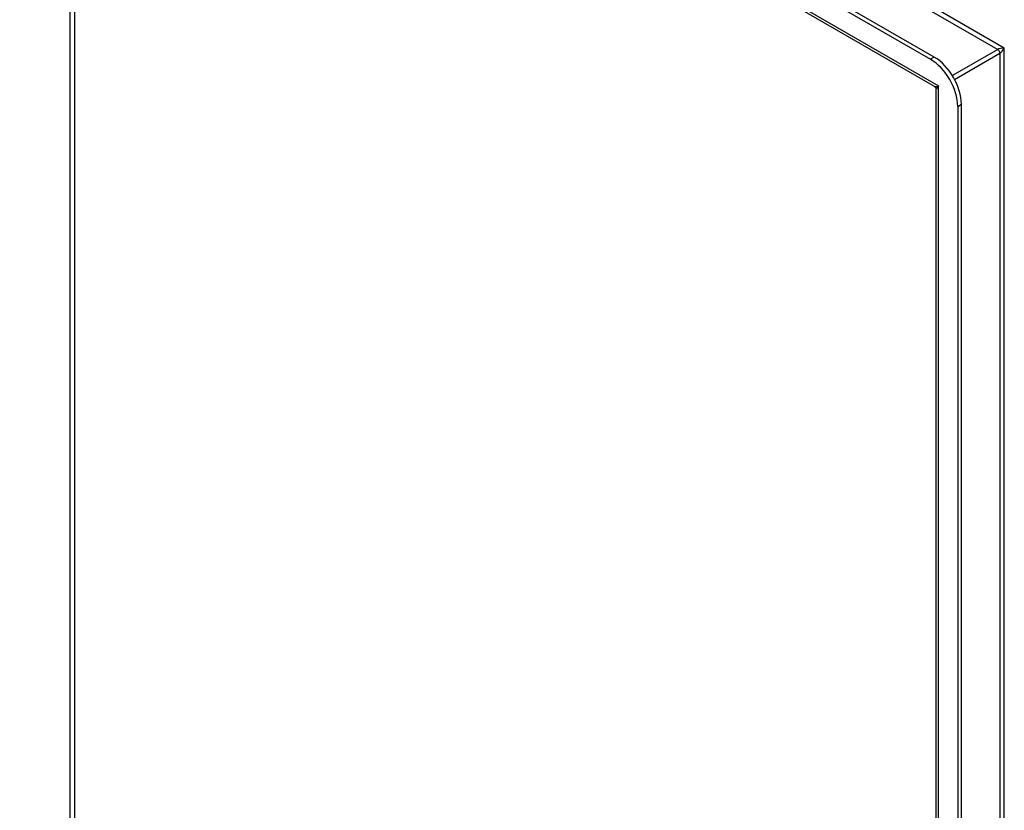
# Model space of a CAD drawing. Header units: inches. Extents: x 3 to 173, y 3 to 113.
# Tile 56 of 59: x 145 to 155, y 62 to 70. Entities that reach past the tile are written whole.
import ezdxf

# ---------------------------------------------------------------- set-up
doc = ezdxf.new("R2010")
doc.units = ezdxf.units.IN
doc.header["$LTSCALE"] = 10.4
doc.header["$MEASUREMENT"] = 0
doc.layers.add('Visible Edges(ANSI)', color=7, linetype='Continuous', lineweight=25)
doc.layers.add('Visible Tangent Edges(ANSI)', color=7, linetype='Continuous', lineweight=25)

msp = doc.modelspace()

# ---------------------------------------------------------------- linework, layer by layer
at = {"layer": 'Visible Edges(ANSI)'}
for p, q in [((154.48401, 69.749), (138.78219, 78.81444)), ((138.74472, 78.7928), (154.44653, 69.72736)), ((154.48774, 69.45443), (138.7383, 78.54738)), ((154.50324, 46.34271), (154.50324, 69.42758)), ((154.719, 69.25543), (154.719, 46.22556)), ((154.75648, 46.24719), (154.75648, 69.27706))]:
    msp.add_line(p, q, dxfattribs=at)
msp.add_arc((154.47224, 69.42758), 0.031, 0, 60, dxfattribs=at)
for centre, major_axis, start_param, end_param in [((154.44653, 69.41274), (0.19267, -0.33371), 0.7853982, 2.3561945), ((154.48401, 69.43437), (-0.19267, 0.33371), 3.9269908, 5.4977871)]:
    msp.add_ellipse(centre, major_axis=major_axis, ratio=0.5773503, start_param=start_param, end_param=end_param, dxfattribs=at)
at = {"layer": 'Visible Tangent Edges(ANSI)'}
for p, q in [((155.18634, 69.83987), (139.32189, 78.99921)), ((139.34381, 78.93593), (155.12058, 69.82721)), ((138.6634, 78.61903), (154.52785, 69.45969)), ((145.81798, 59.55738), (145.81798, 74.45992)), ((145.86182, 74.43461), (145.86182, 59.55738)), ((155.12058, 69.82721), (154.6654, 69.56441)), ((155.18634, 46.6222), (155.18634, 69.83987)), ((154.48401, 69.749), (154.44653, 69.72736)), ((154.68732, 69.52645), (155.1425, 69.78925)), ((155.1425, 69.78925), (155.1425, 46.67283)), ((154.52785, 46.24202), (154.52785, 69.45969)), ((154.719, 69.25543), (154.75648, 69.27706))]:
    msp.add_line(p, q, dxfattribs=at)
for centre, major_axis, ratio, start_param, end_param in [((155.16442, 69.82721), (-0.049, -0.00597), 0.2277351, 4.2209921, 5.7917884), ((155.12058, 69.8019), (-0.0155, 0.02685), 0.5773503, 3.9269908, 5.4977871), ((155.16442, 69.82721), (0.02967, 0.03945), 0.2277351, 3.6329895, 5.2037858), ((154.58724, 69.49398), (0.10058, 0.03839), 0.129721, 3.246653, 4.0320512), ((154.58724, 69.49398), (-0.08354, -0.06791), 0.129721, 5.3927267, 6.1781249)]:
    msp.add_ellipse(centre, major_axis=major_axis, ratio=ratio, start_param=start_param, end_param=end_param, dxfattribs=at)

doc.saveas('drawing.dxf')
